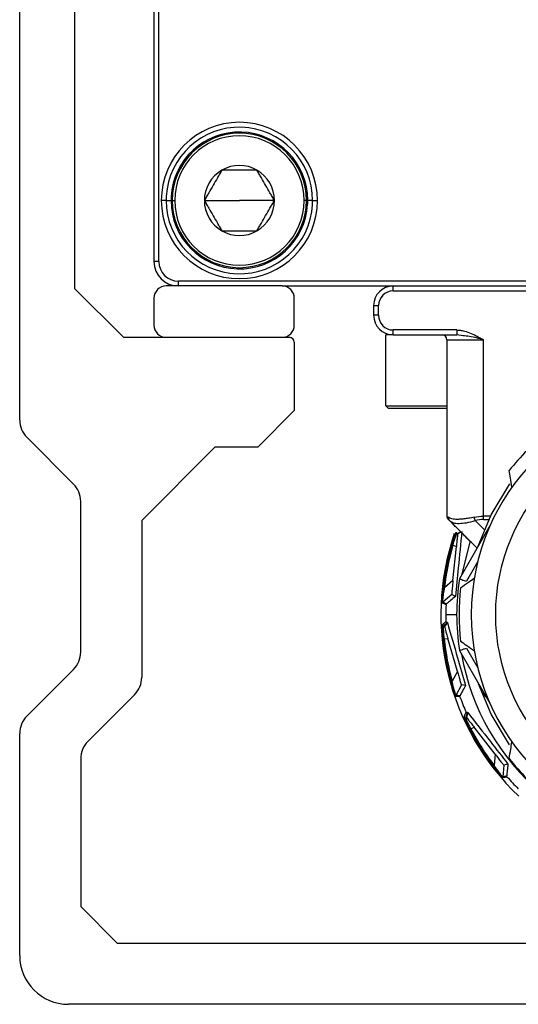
# Model space of a CAD drawing. Header units: millimetres. Extents: x -420 to 2052, y 443 to 882.
# Tile 9 of 12: x 1046 to 1067, y 618 to 658. Entities that reach past the tile are written whole.
import ezdxf

# ---------------------------------------------------------------- set-up
doc = ezdxf.new("R2010")
doc.units = ezdxf.units.MM

# ---------------------------------------------------------------- blocks, each defined once
blk = doc.blocks.new('Drawing View5')
at = {"color": 7, "linetype": 'Continuous', "lineweight": 25}
for p, q in [((-35.574, 14.272), (-35.574, 70.758)), ((-30.074, 59.758), (-30.074, 20.758)), ((-29.874, 20.758), (-29.874, 59.758)), ((-33.324, 50.595), (-33.324, 19.658)), ((-29.574, 23.258), (-29.774, 23.258)), ((-29.574, 23.258), (-29.374, 23.258)), ((-29.324, 23.258), (-29.224, 23.258)), ((-28.009, 23.258), (-26.574, 23.258)), ((-25.139, 23.258), (-26.574, 23.258)), ((-23.824, 23.258), (-23.924, 23.258)), ((-23.574, 23.258), (-23.774, 23.258)), ((-23.574, 23.258), (-23.374, 23.258)), ((-29.874, 20.758), (-30.074, 20.758)), ((-24.824, 19.758), (-29.574, 19.758)), ((12.926, 19.958), (-29.074, 19.958)), ((-29.074, 19.758), (-29.074, 19.958)), ((-24.824, 19.758), (8.676, 19.758)), ((-20.274, 19.558), (-20.274, 19.758)), ((-33.324, 19.658), (-31.324, 17.658)), ((-20.274, 19.558), (4.126, 19.558)), ((-30.074, 19.258), (-30.074, 18.158)), ((-24.324, 18.158), (-24.324, 19.258)), ((-21.074, 18.958), (-20.874, 18.958)), ((-21.074, 18.958), (-21.074, 18.558)), ((-20.874, 18.558), (-20.874, 18.958)), ((-20.874, 18.558), (-21.074, 18.558)), ((-20.574, 14.858), (-20.574, 17.758)), ((-20.274, 17.758), (-20.574, 17.758)), ((-17.669, 17.958), (-20.274, 17.958)), ((-20.274, 17.758), (-20.274, 17.958)), ((-20.274, 17.758), (-17.669, 17.758)), ((-17.669, 17.958), (-17.669, 17.758)), ((-17.413, 17.724), (-17.669, 17.758)), ((-31.324, 17.658), (-24.524, 17.658)), ((-29.574, 17.658), (-24.824, 17.658)), ((-24.324, 17.458), (-24.324, 14.658)), ((-18.074, 17.558), (-16.574, 17.558)), ((-18.074, 17.558), (-18.074, 10.341)), ((-16.574, 10.341), (-16.574, 17.558)), ((-24.324, 14.658), (-25.824, 13.158)), ((-20.574, 14.858), (-20.474, 14.758)), ((-20.574, 14.858), (-18.074, 14.858)), ((-20.474, 14.758), (-18.074, 14.758)), ((-33.367, 11.651), (-35.281, 13.565)), ((-27.574, 13.158), (-30.574, 10.158)), ((-25.824, 13.158), (-27.574, 13.158)), ((-33.074, 4.772), (-33.074, 10.944)), ((-30.574, 10.158), (-30.574, 3.737)), ((-17.971, 10.155), (-17.881, 10.107)), ((-16.84, 9.024), (-17.971, 10.155)), ((-16.91, 10.155), (-16.538, 9.783)), ((-16.287, 10.341), (-16.574, 10.341)), ((-16.574, 10.199), (-16.355, 10.199)), ((-17.504, 9.688), (-17.628, 9.609)), ((-16.298, 9.962), (-17.561, 7.776)), ((-17.664, 9.621), (-17.628, 9.609)), ((-17.825, 7.705), (-17.685, 9.1)), ((-17.823, 9.147), (-17.685, 9.1)), ((-16.808, 8.48), (-17.273, 7.675)), ((-17.825, 7.705), (-18.168, 7.41)), ((-18.218, 7.415), (-18.168, 7.41)), ((-17.877, 7.133), (-18.244, 6.817)), ((-17.724, 7.053), (-17.877, 7.133)), ((-18.116, 6.308), (-17.674, 6.308)), ((-18.209, 5.82), (-18.17, 5.822)), ((-18.055, 5.983), (-18.17, 5.822)), ((-18.055, 5.983), (-18.059, 5.983)), ((-18.18, 5.32), (-18.035, 5.328)), ((-17.646, 3.981), (-18.035, 5.328)), ((-17.561, 4.84), (-16.298, 2.653)), ((-17.273, 4.941), (-16.808, 4.135)), ((-35.281, 2.151), (-33.367, 4.065)), ((-17.646, 3.981), (-17.855, 3.579)), ((-17.903, 3.566), (-17.855, 3.579)), ((-17.481, 3.43), (-17.705, 3.001)), ((-17.309, 3.413), (-17.481, 3.43)), ((-30.867, 3.03), (-32.781, 1.115)), ((-17.301, 2.088), (-17.266, 2.104)), ((-17.219, 2.296), (-17.266, 2.104)), ((-17.219, 2.296), (-17.223, 2.295)), ((-17.089, 1.635), (-16.957, 1.696)), ((-16.095, 0.59), (-16.957, 1.696)), ((-35.574, -7.642), (-35.574, 1.444)), ((-33.074, 0.408), (-33.074, -5.642)), ((-16.095, 0.59), (-16.14, 0.139)), ((-16.18, 0.109), (-16.14, 0.139)), ((-15.738, 0.14), (-15.786, -0.341)), ((-15.572, 0.188), (-15.738, 0.14)), ((-33.074, -5.642), (-31.574, -7.142)), ((-31.574, -7.142), (15.426, -7.142)), ((17.426, -9.642), (-33.574, -9.642))]:
    blk.add_line(p, q, dxfattribs=at)
at = {"color": 7, "linetype": 'Continuous', "lineweight": 25, "flags": 128}
for points in [[(-16.786, 9.103), (-16.265, 10.386), (-15.498, 11.656)], [(-16.574, 10.199), (-16.574, 10.214), (-16.574, 10.23), (-16.574, 10.246), (-16.574, 10.264), (-16.574, 10.283), (-16.574, 10.302), (-16.574, 10.321), (-16.574, 10.341)], [(-17.664, 9.621), (-17.553, 9.675), (-17.511, 9.695)], [(-17.135, 9.28), (-17.465, 7.964), (-17.471, 7.932)], [(-18.108, 6.707), (-18.191, 6.748), (-18.261, 6.782)], [(-18.091, 6.743), (-18.173, 6.783), (-18.244, 6.817)], [(-18.261, 5.867), (-18.179, 5.958), (-18.113, 6.03)], [(-18.209, 5.82), (-18.126, 5.91), (-18.059, 5.983)], [(-15.511, 0.978), (-16.265, 2.229), (-16.776, 3.481)], [(-17.538, 2.949), (-17.63, 2.956), (-17.708, 2.962)], [(-17.535, 2.989), (-17.627, 2.996), (-17.705, 3.001)], [(-17.368, 2.113), (-17.325, 2.228), (-17.29, 2.319)], [(-17.301, 2.088), (-17.258, 2.203), (-17.223, 2.295)], [(-15.624, -0.29), (-15.711, -0.318), (-15.786, -0.341)], [(-15.612, -0.328), (-15.699, -0.355), (-15.774, -0.379)]]:
    blk.add_lwpolyline(points, dxfattribs=at)
at = {"color": 7, "linetype": 'Continuous', "lineweight": 25}
blk.add_circle((-8.074, 6.308), 8, dxfattribs=at)
for centre, radius, start, end in [((-26.574, 23.258), 3.2, 0, 180), ((-26.574, 23.258), 3, 360, 176.716), ((-26.574, 23.258), 2.8, 0, 176.716), ((-26.574, 23.258), 2.75, 0, 180), ((-26.574, 23.258), 2.65, 0, 180), ((-26.574, 23.258), 1.435, 60, 120), ((-26.574, 23.258), 1.435, 120, 180), ((-26.574, 23.258), 1.435, 0, 60), ((-26.574, 23.258), 3, 176.716, 180), ((-26.574, 23.258), 2.8, 176.716, 180), ((-26.574, 23.258), 3.2, 180, 0), ((-26.574, 23.258), 3, 180, 356.716), ((-26.574, 23.258), 2.8, 180, 356.716), ((-26.574, 23.258), 2.75, 180, 0), ((-26.574, 23.258), 2.65, 180, 0), ((-26.574, 23.258), 1.435, 180, 240.0027), ((-26.574, 23.258), 1.435, 300, 0), ((-26.574, 23.258), 2.8, 356.716, 0), ((-26.574, 23.258), 3, 356.716, 360), ((-26.574, 23.258), 1.435, 240.0027, 300), ((-29.074, 20.758), 1, 180, 270), ((-29.074, 20.758), 0.8, 180, 270), ((-29.574, 19.258), 0.5, 90, 180), ((-24.824, 19.258), 0.5, 0, 90), ((-20.274, 18.958), 0.8, 90, 180), ((-20.274, 18.958), 0.6, 90, 180), ((-20.274, 18.558), 0.8, 180, 270), ((-20.274, 18.558), 0.6, 180, 270), ((-29.574, 18.158), 0.5, 180, 270), ((-24.824, 18.158), 0.5, 270, 0), ((-18.274, 17.558), 0.2, 0, 90), ((-24.524, 17.458), 0.2, 0, 90), ((-8.074, 6.308), 9, 90, 270), ((-34.574, 14.272), 1, 180, 225), ((-8.074, 6.308), 9.5, 128.3566, 141.6434), ((-34.074, 10.944), 1, 0, 45), ((-17.874, 10.341), 0.2, 180, 225), ((-8.074, 6.308), 10.246, 161.1281, 226.4689), ((-8.074, 6.308), 10.205, 163.7623, 173.7709), ((-8.074, 6.308), 10.155, 163.7623, 173.7709), ((-8.074, 6.308), 9.6, 171.2051, 188.7949), ((-8.074, 6.308), 9.5, 173.3566, 186.6434), ((-18.211, 6.78), 0.05, 130.6921, 177.3315), ((-8.074, 6.308), 10.043, 177.7204, 180), ((-8.074, 6.308), 10.043, 180, 181.5836), ((-8.074, 6.308), 10.205, 185.5805, 195.5891), ((-8.074, 6.308), 10.155, 185.5805, 195.5891), ((-34.074, 4.772), 1, 315, 0), ((-8.074, 6.308), 9.536, 189.8042, 230.1958), ((-31.574, 3.737), 1, 315, 0), ((-17.66, 2.978), 0.05, 152.5103, 199.1497), ((-8.074, 6.308), 10.043, 199.5385, 203.4018), ((-34.574, 1.444), 1, 135, 180), ((-8.074, 6.308), 10.155, 207.3986, 217.4072), ((-8.074, 6.308), 10.205, 207.3986, 217.4072), ((-32.074, 0.408), 1, 135, 180), ((-8.074, 6.308), 9.5, 218.3566, 231.6434), ((-15.736, -0.346), 0.05, 174.3285, 220.9679), ((-8.074, 6.308), 10.043, 221.3567, 225.2199), ((-33.574, -7.642), 2, 180, 270)]:
    blk.add_arc(centre, radius, start, end, dxfattribs=at)
for points, knots in [([(-27.291, 24.501), (-27.322, 24.447), (-27.383, 24.342), (-27.502, 24.136), (-27.65, 23.879), (-27.798, 23.623), (-27.917, 23.416), (-27.978, 23.312), (-28.009, 23.258)], [0, 0, 0, 0, 0.1329454, 0.2572868, 0.4999807, 0.7427004, 0.8668303, 1, 1, 1, 1]), ([(-25.856, 24.501), (-25.919, 24.501), (-26.039, 24.501), (-26.278, 24.501), (-26.574, 24.501), (-26.87, 24.501), (-27.108, 24.501), (-27.229, 24.501), (-27.291, 24.501)], [0, 0, 0, 0, 0.132945, 0.257287, 0.499981, 0.7427, 0.86683, 1, 1, 1, 1]), ([(-25.139, 23.258), (-25.17, 23.312), (-25.23, 23.416), (-25.349, 23.623), (-25.498, 23.879), (-25.646, 24.136), (-25.765, 24.342), (-25.825, 24.447), (-25.856, 24.501)], [0, 0, 0, 0, 0.132945, 0.257287, 0.499981, 0.7427, 0.86683, 1, 1, 1, 1]), ([(-28.009, 23.258), (-27.978, 23.204), (-27.917, 23.1), (-27.798, 22.893), (-27.65, 22.636), (-27.502, 22.38), (-27.383, 22.174), (-27.322, 22.069), (-27.291, 22.015)], [0, 0, 0, 0, 0.1329784, 0.2573331, 0.5000221, 0.7427364, 0.8668773, 1, 1, 1, 1]), ([(-25.856, 22.015), (-25.825, 22.069), (-25.765, 22.173), (-25.646, 22.38), (-25.498, 22.637), (-25.349, 22.893), (-25.23, 23.1), (-25.17, 23.204), (-25.139, 23.258)], [0, 0, 0, 0, 0.132945, 0.257287, 0.499981, 0.7427, 0.86683, 1, 1, 1, 1]), ([(-27.291, 22.015), (-27.229, 22.015), (-27.108, 22.015), (-26.87, 22.015), (-26.574, 22.015), (-26.278, 22.015), (-26.039, 22.015), (-25.919, 22.015), (-25.856, 22.015)], [0, 0, 0, 0, 0.1330009, 0.2573225, 0.5000217, 0.742747, 0.8668548, 1, 1, 1, 1]), ([(-17.669, 17.958), (-17.632, 17.956), (-17.546, 17.952), (-17.369, 17.922), (-17.138, 17.847), (-16.906, 17.739), (-16.715, 17.64), (-16.617, 17.583), (-16.574, 17.558)], [0, 0, 0, 0, 0.094422, 0.220184, 0.454119, 0.712006, 0.871966, 1, 1, 1, 1]), ([(-16.574, 17.558), (-16.765, 17.608), (-17.047, 17.682), (-17.324, 17.714), (-17.413, 17.724)], [0, 0, 0, 0, 0.677935, 1, 1, 1, 1]), ([(-15.409, 11.522), (-15.43, 11.648), (-15.469, 11.876), (-15.506, 12.102), (-15.523, 12.203)], [0, 0, 0, 0, 0.550382, 1, 1, 1, 1]), ([(-16.962, 10.296), (-16.999, 10.288), (-17.071, 10.272), (-17.177, 10.252), (-17.279, 10.235), (-17.376, 10.222), (-17.468, 10.213), (-17.555, 10.208), (-17.656, 10.205), (-17.766, 10.21), (-17.875, 10.227), (-17.964, 10.255), (-18.003, 10.283), (-18.023, 10.296)], [0, 0, 0, 0, 0.073835, 0.146764, 0.218854, 0.290174, 0.360795, 0.430791, 0.500237, 0.621962, 0.745573, 0.871462, 1, 1, 1, 1]), ([(-17.881, 10.107), (-17.86, 10.094), (-17.792, 10.051), (-17.582, 10.036), (-17.274, 10.06), (-17.033, 10.123), (-16.91, 10.155)], [0, 0, 0, 0, 0.1296, 0.415697, 0.703278, 1, 1, 1, 1]), ([(-17.068, 9.253), (-17.195, 9.379), (-17.447, 9.631), (-17.725, 9.91), (-17.826, 10.01), (-17.853, 10.037)], [0, 0, 0, 0, 0.423273, 0.843508, 1, 1, 1, 1]), ([(-17.728, 9.603), (-17.721, 9.622), (-17.702, 9.674), (-17.698, 9.681), (-17.695, 9.685)], [0, 0, 0, 0, 0.362516, 1, 1, 1, 1]), ([(-17.461, 9.716), (-17.509, 9.218), (-17.595, 8.338), (-17.685, 7.443), (-17.724, 7.053)], [0, 0, 0, 0, 0.564908, 1, 1, 1, 1]), ([(-17.695, 9.685), (-17.696, 9.682), (-17.698, 9.675), (-17.698, 9.662), (-17.694, 9.646), (-17.684, 9.633), (-17.674, 9.625), (-17.668, 9.623), (-17.664, 9.621)], [0, 0, 0, 0, 0.132833, 0.261936, 0.499182, 0.737533, 0.866999, 1, 1, 1, 1]), ([(-17.871, 9.161), (-17.848, 9.237), (-17.803, 9.39), (-17.75, 9.544), (-17.732, 9.591), (-17.728, 9.603)], [0, 0, 0, 0, 0.426915, 0.8539, 1, 1, 1, 1]), ([(-17.823, 9.147), (-17.806, 9.208), (-17.778, 9.3), (-17.742, 9.41), (-17.721, 9.472), (-17.704, 9.521), (-17.688, 9.565), (-17.671, 9.61), (-17.667, 9.617), (-17.664, 9.621)], [0, 0, 0, 0, 0.241031, 0.368538, 0.500377, 0.562849, 0.667023, 0.812791, 1, 1, 1, 1]), ([(-17.628, 9.609), (-17.628, 9.606), (-17.63, 9.601), (-17.636, 9.556), (-17.647, 9.464), (-17.662, 9.332), (-17.675, 9.207), (-17.682, 9.136), (-17.685, 9.1)], [0, 0, 0, 0, 0.1347029, 0.2689881, 0.4981896, 0.7287211, 0.8627104, 1, 1, 1, 1]), ([(-17.825, 7.705), (-17.832, 7.636), (-17.845, 7.503), (-17.86, 7.346), (-17.869, 7.241), (-17.875, 7.179), (-17.877, 7.14), (-17.877, 7.135), (-17.877, 7.133)], [0, 0, 0, 0, 0.270481, 0.522037, 0.657655, 0.777326, 0.888416, 1, 1, 1, 1]), ([(-17.561, 7.776), (-17.555, 7.774), (-17.544, 7.77), (-17.466, 7.742), (-17.372, 7.709), (-17.306, 7.686), (-17.273, 7.675)], [0, 0, 0, 0, 0.27985, 0.559464, 0.779885, 1, 1, 1, 1]), ([(-17.51, 7.407), (-17.404, 7.483), (-17.218, 7.615), (-17.029, 7.75), (-16.948, 7.808)], [0, 0, 0, 0, 0.569381, 1, 1, 1, 1]), ([(-18.261, 6.782), (-18.262, 6.786), (-18.262, 6.796), (-18.26, 6.87), (-18.254, 6.996), (-18.242, 7.184), (-18.226, 7.334), (-18.218, 7.415)], [0, 0, 0, 0, 0.138459, 0.292275, 0.469794, 0.713211, 1, 1, 1, 1]), ([(-18.244, 6.817), (-18.244, 6.819), (-18.244, 6.824), (-18.242, 6.854), (-18.238, 6.902), (-18.228, 6.997), (-18.207, 7.169), (-18.182, 7.324), (-18.168, 7.41)], [0, 0, 0, 0, 0.0909368, 0.1863717, 0.2891373, 0.4015129, 0.6706282, 1, 1, 1, 1]), ([(-17.724, 7.053), (-17.792, 6.996), (-17.914, 6.892), (-18.036, 6.789), (-18.091, 6.743)], [0, 0, 0, 0, 0.55354, 1, 1, 1, 1]), ([(-18.108, 6.707), (-18.108, 6.711), (-18.107, 6.718), (-18.104, 6.728), (-18.098, 6.736), (-18.093, 6.741), (-18.091, 6.743)], [0, 0, 0, 0, 0.238935, 0.474454, 0.723349, 1, 1, 1, 1]), ([(-18.261, 5.779), (-18.261, 5.799), (-18.263, 5.854), (-18.262, 5.862), (-18.261, 5.867)], [0, 0, 0, 0, 0.362516, 1, 1, 1, 1]), ([(-18.261, 5.867), (-18.261, 5.864), (-18.26, 5.857), (-18.256, 5.845), (-18.246, 5.832), (-18.232, 5.823), (-18.219, 5.82), (-18.212, 5.82), (-18.209, 5.82)], [0, 0, 0, 0, 0.132833, 0.261936, 0.499182, 0.737533, 0.866999, 1, 1, 1, 1]), ([(-18.23, 5.316), (-18.237, 5.395), (-18.251, 5.553), (-18.259, 5.716), (-18.261, 5.766), (-18.261, 5.779)], [0, 0, 0, 0, 0.4269147, 0.8538996, 1, 1, 1, 1]), ([(-18.18, 5.32), (-18.186, 5.383), (-18.195, 5.479), (-18.203, 5.594), (-18.206, 5.659), (-18.208, 5.712), (-18.209, 5.758), (-18.21, 5.806), (-18.209, 5.815), (-18.209, 5.82)], [0, 0, 0, 0, 0.241031, 0.368538, 0.500377, 0.562849, 0.667023, 0.812791, 1, 1, 1, 1]), ([(-18.17, 5.822), (-18.17, 5.819), (-18.169, 5.814), (-18.158, 5.77), (-18.135, 5.68), (-18.099, 5.552), (-18.064, 5.431), (-18.045, 5.363), (-18.035, 5.328)], [0, 0, 0, 0, 0.134703, 0.268988, 0.49819, 0.728721, 0.86271, 1, 1, 1, 1]), ([(-18.059, 5.983), (-18.066, 5.983), (-18.079, 5.983), (-18.094, 5.992), (-18.103, 6.002), (-18.108, 6.011), (-18.112, 6.02), (-18.112, 6.027), (-18.113, 6.03)], [0, 0, 0, 0, 0.284635, 0.547516, 0.672315, 0.785046, 0.891881, 1, 1, 1, 1]), ([(-18.055, 5.983), (-17.915, 5.503), (-17.668, 4.654), (-17.418, 3.789), (-17.309, 3.413)], [0, 0, 0, 0, 0.5649031, 1, 1, 1, 1]), ([(-17.561, 4.84), (-17.557, 4.842), (-17.55, 4.844), (-17.513, 4.857), (-17.464, 4.874), (-17.414, 4.891), (-17.378, 4.904), (-17.368, 4.908), (-17.334, 4.92), (-17.3, 4.932), (-17.273, 4.941)], [0, 0, 0, 0, 0.245699, 0.374794, 0.507834, 0.752968, 0.755309, 0.77284, 0.820727, 1, 1, 1, 1]), ([(-16.948, 4.808), (-17.052, 4.882), (-17.24, 5.016), (-17.426, 5.149), (-17.51, 5.209)], [0, 0, 0, 0, 0.550382, 1, 1, 1, 1]), ([(-17.646, 3.981), (-17.627, 3.914), (-17.589, 3.785), (-17.545, 3.634), (-17.515, 3.534), (-17.496, 3.474), (-17.484, 3.437), (-17.482, 3.433), (-17.481, 3.43)], [0, 0, 0, 0, 0.270481, 0.522037, 0.657655, 0.777326, 0.888416, 1, 1, 1, 1]), ([(-17.708, 2.962), (-17.71, 2.966), (-17.714, 2.974), (-17.739, 3.044), (-17.78, 3.163), (-17.839, 3.342), (-17.88, 3.487), (-17.903, 3.566)], [0, 0, 0, 0, 0.138469, 0.292291, 0.469816, 0.713248, 1, 1, 1, 1]), ([(-17.705, 3.001), (-17.706, 3.003), (-17.707, 3.007), (-17.717, 3.036), (-17.73, 3.082), (-17.757, 3.174), (-17.801, 3.341), (-17.836, 3.495), (-17.855, 3.579)], [0, 0, 0, 0, 0.090941, 0.18638, 0.289151, 0.401532, 0.670665, 1, 1, 1, 1]), ([(-17.309, 3.413), (-17.351, 3.335), (-17.427, 3.193), (-17.502, 3.052), (-17.535, 2.989)], [0, 0, 0, 0, 0.55354, 1, 1, 1, 1]), ([(-17.538, 2.949), (-17.539, 2.953), (-17.541, 2.959), (-17.541, 2.97), (-17.539, 2.98), (-17.537, 2.986), (-17.535, 2.989)], [0, 0, 0, 0, 0.238935, 0.474454, 0.723349, 1, 1, 1, 1]), ([(-16.573, 3.129), (-16.573, 3.122), (-16.572, 3.105), (-16.566, 3.075), (-16.555, 3.043), (-16.539, 3.013), (-16.521, 2.986), (-16.494, 2.955), (-16.473, 2.942), (-16.46, 2.933)], [0, 0, 0, 0, 0.091717, 0.221492, 0.346574, 0.475508, 0.605968, 0.745453, 1, 1, 1, 1]), ([(-17.368, 2.113), (-17.366, 2.11), (-17.363, 2.103), (-17.354, 2.094), (-17.34, 2.085), (-17.324, 2.083), (-17.311, 2.084), (-17.305, 2.087), (-17.301, 2.088)], [0, 0, 0, 0, 0.132833, 0.261936, 0.499182, 0.737533, 0.866999, 1, 1, 1, 1]), ([(-17.335, 2.031), (-17.343, 2.049), (-17.365, 2.1), (-17.367, 2.108), (-17.368, 2.113)], [0, 0, 0, 0, 0.361772, 1, 1, 1, 1]), ([(-17.134, 1.612), (-17.17, 1.683), (-17.241, 1.824), (-17.31, 1.973), (-17.33, 2.019), (-17.335, 2.031)], [0, 0, 0, 0, 0.425761, 0.853049, 1, 1, 1, 1]), ([(-17.089, 1.635), (-17.118, 1.691), (-17.162, 1.776), (-17.212, 1.88), (-17.239, 1.94), (-17.26, 1.988), (-17.279, 2.03), (-17.298, 2.075), (-17.3, 2.083), (-17.301, 2.088)], [0, 0, 0, 0, 0.240781, 0.368114, 0.499747, 0.562393, 0.66673, 0.81265, 1, 1, 1, 1]), ([(-17.223, 2.295), (-17.229, 2.292), (-17.242, 2.288), (-17.259, 2.291), (-17.271, 2.297), (-17.279, 2.303), (-17.286, 2.31), (-17.289, 2.316), (-17.29, 2.319)], [0, 0, 0, 0, 0.2846346, 0.5475162, 0.6723146, 0.7850457, 0.891881, 1, 1, 1, 1]), ([(-17.266, 2.104), (-17.265, 2.102), (-17.263, 2.097), (-17.236, 2.06), (-17.181, 1.986), (-17.1, 1.88), (-17.023, 1.781), (-16.979, 1.724), (-16.957, 1.696)], [0, 0, 0, 0, 0.134703, 0.268988, 0.49819, 0.728721, 0.86271, 1, 1, 1, 1]), ([(-17.219, 2.296), (-16.911, 1.903), (-16.366, 1.206), (-15.813, 0.497), (-15.572, 0.188)], [0, 0, 0, 0, 0.564908, 1, 1, 1, 1]), ([(-15.523, 0.413), (-15.502, 0.541), (-15.464, 0.767), (-15.426, 0.995), (-15.409, 1.094)], [0, 0, 0, 0, 0.569381, 1, 1, 1, 1]), ([(-16.095, 0.59), (-16.052, 0.535), (-15.97, 0.429), (-15.873, 0.306), (-15.807, 0.224), (-15.768, 0.175), (-15.743, 0.145), (-15.74, 0.142), (-15.738, 0.14)], [0, 0, 0, 0, 0.270481, 0.522037, 0.657655, 0.777326, 0.888416, 1, 1, 1, 1]), ([(-15.774, -0.379), (-15.777, -0.376), (-15.784, -0.37), (-15.834, -0.315), (-15.916, -0.22), (-16.037, -0.075), (-16.13, 0.044), (-16.18, 0.109)], [0, 0, 0, 0, 0.138466, 0.292289, 0.469816, 0.713248, 1, 1, 1, 1]), ([(-15.786, -0.341), (-15.787, -0.34), (-15.79, -0.337), (-15.81, -0.314), (-15.84, -0.276), (-15.898, -0.2), (-16.001, -0.062), (-16.091, 0.068), (-16.14, 0.139)], [0, 0, 0, 0, 0.0909403, 0.1863794, 0.2891498, 0.4015315, 0.6706653, 1, 1, 1, 1]), ([(-15.572, 0.188), (-15.582, 0.1), (-15.599, -0.06), (-15.616, -0.219), (-15.624, -0.29)], [0, 0, 0, 0, 0.55354, 1, 1, 1, 1]), ([(-15.612, -0.328), (-15.614, -0.325), (-15.618, -0.319), (-15.622, -0.31), (-15.624, -0.3), (-15.624, -0.293), (-15.624, -0.29)], [0, 0, 0, 0, 0.238935, 0.474454, 0.723349, 1, 1, 1, 1])]:
    blk.add_open_spline(points, degree=3, knots=knots, dxfattribs=at)
for points in [[(-18.074, 10.341), (-18.074, 10.341), (-18.057, 10.326), (-18.023, 10.296)], [(-18.023, 10.296), (-18.026, 10.245), (-18.006, 10.19), (-17.971, 10.155)], [(-17.971, 10.155), (-18, 10.184), (-18.015, 10.199), (-18.015, 10.199)], [(-16.962, 10.296), (-16.834, 10.326), (-16.704, 10.341), (-16.574, 10.341)], [(-16.962, 10.296), (-16.949, 10.246), (-16.929, 10.191), (-16.91, 10.155)], [(-16.574, 10.199), (-16.688, 10.199), (-16.803, 10.184), (-16.91, 10.155)], [(-17.871, 9.161), (-17.871, 9.161), (-17.869, 9.161), (-17.858, 9.157), (-17.842, 9.153), (-17.83, 9.149), (-17.823, 9.147)], [(-18.23, 5.316), (-18.229, 5.316), (-18.228, 5.316), (-18.216, 5.317), (-18.2, 5.319), (-18.187, 5.32), (-18.18, 5.32)], [(-17.134, 1.612), (-17.133, 1.612), (-17.131, 1.613), (-17.121, 1.618), (-17.107, 1.626), (-17.095, 1.632), (-17.089, 1.635)]]:
    blk.add_open_spline(points, degree=3, dxfattribs=at)

msp = doc.modelspace()

# ---------------------------------------------------------------- block references
at = {"color": 7, "linetype": 'Continuous', "lineweight": 25}
msp.add_blockref('Drawing View5', (1082.055, 627.674), dxfattribs=at)

doc.saveas('drawing.dxf')
